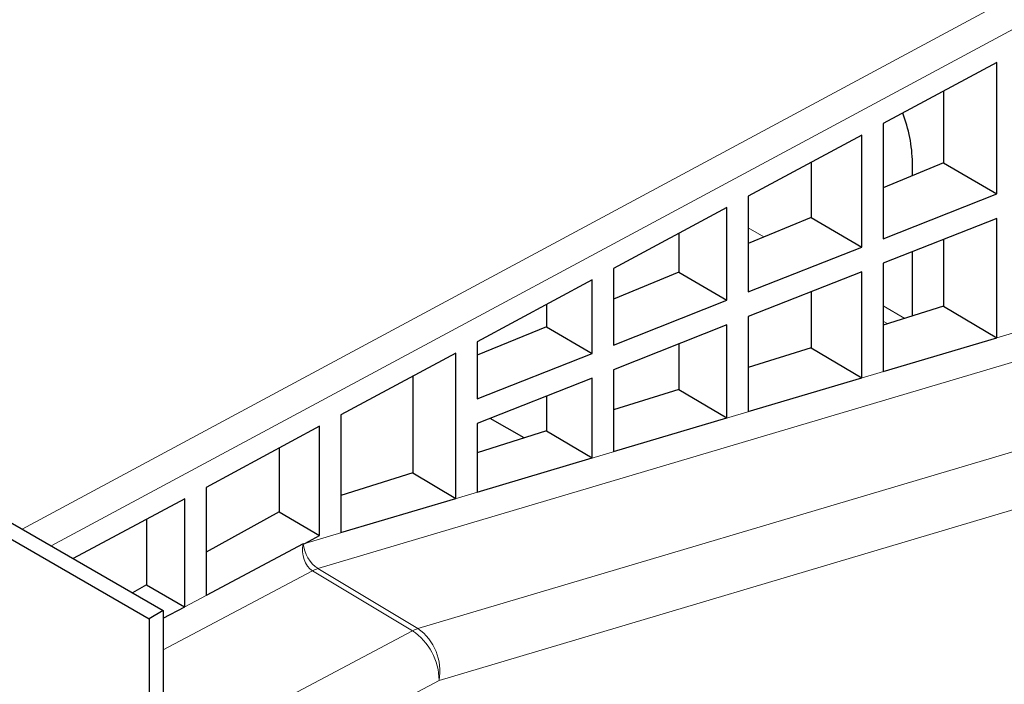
# Paper-space layout 'Blatt2' of a CAD drawing. Header units: millimetres. Extents: x 5 to 418, y 2 to 292.
# Tile 58 of 64: x 319 to 344, y 219 to 235. Entities that reach past the tile are written whole.
import ezdxf

# ---------------------------------------------------------------- set-up
doc = ezdxf.new("R2010")
doc.units = ezdxf.units.MM

psp = doc.layouts.new('Blatt2')

# ---------------------------------------------------------------- linework, layer by layer
at = {"color": 7, "linetype": 'Continuous', "lineweight": 25}
for p, q in [((252.197, 261.439), (322.908, 220.619)), ((251.843, 261.235), (322.554, 220.415)), ((343.661, 234.261), (340.833, 232.742)), ((343.661, 230.993), (343.661, 234.261)), ((342.34, 233.551), (342.34, 231.768)), ((340.833, 232.742), (340.833, 229.877)), ((340.303, 232.457), (337.474, 230.938)), ((340.303, 229.668), (340.303, 232.457)), ((339.043, 231.781), (339.043, 230.407)), ((342.34, 231.768), (340.833, 231.146)), ((341.565, 231.448), (341.565, 231.766)), ((342.34, 231.768), (343.661, 230.993)), ((340.833, 229.877), (343.661, 230.993)), ((337.474, 230.938), (337.474, 228.552)), ((336.944, 230.654), (334.115, 229.135)), ((336.944, 228.343), (336.944, 230.654)), ((339.043, 230.407), (337.474, 229.76)), ((339.043, 230.407), (340.303, 229.668)), ((343.661, 230.38), (340.833, 229.265)), ((343.661, 227.412), (343.661, 230.38)), ((335.746, 230.01), (335.746, 229.047)), ((342.34, 229.859), (342.34, 228.195)), ((337.474, 228.552), (340.303, 229.668)), ((341.565, 227.952), (341.565, 229.553)), ((340.833, 229.265), (340.833, 226.571)), ((334.115, 229.135), (334.115, 227.228)), ((335.746, 229.047), (334.115, 228.374)), ((335.746, 229.047), (336.944, 228.343)), ((340.303, 229.056), (337.474, 227.94)), ((340.303, 226.414), (340.303, 229.056)), ((333.585, 228.85), (330.723, 227.313)), ((333.585, 227.019), (333.585, 228.85)), ((339.043, 228.559), (339.043, 227.161)), ((334.115, 227.228), (336.944, 228.343)), ((332.449, 228.24), (332.449, 227.686)), ((342.34, 228.195), (340.833, 227.722)), ((342.34, 228.195), (343.661, 227.412)), ((337.474, 227.94), (337.474, 225.574)), ((332.449, 227.686), (330.723, 226.974)), ((332.449, 227.686), (333.585, 227.019)), ((336.944, 227.731), (334.115, 226.615)), ((336.944, 225.416), (336.944, 227.731)), ((330.723, 227.313), (330.723, 225.89)), ((340.833, 226.571), (343.661, 227.412)), ((335.746, 227.258), (335.746, 226.127)), ((339.043, 227.161), (337.474, 226.669)), ((339.043, 227.161), (340.303, 226.414)), ((330.193, 227.029), (327.331, 225.492)), ((330.193, 223.411), (330.193, 227.029)), ((330.723, 225.89), (333.585, 227.019)), ((334.115, 226.615), (334.115, 224.576)), ((329.119, 226.452), (329.119, 224.048)), ((333.585, 226.406), (330.723, 225.277)), ((333.585, 224.419), (333.585, 226.406)), ((337.474, 225.574), (340.303, 226.414)), ((335.746, 226.127), (334.115, 225.615)), ((335.746, 226.127), (336.944, 225.416)), ((332.449, 225.958), (332.449, 225.093)), ((327.331, 225.492), (327.331, 222.561)), ((331.892, 224.918), (331.047, 225.405)), ((334.115, 224.576), (336.944, 225.416)), ((326.8, 225.207), (323.972, 223.688)), ((326.8, 222.488), (326.8, 225.207)), ((330.723, 225.277), (330.723, 223.569)), ((332.449, 225.093), (330.723, 224.551)), ((332.449, 225.093), (333.585, 224.419)), ((325.789, 224.664), (325.789, 223.075)), ((330.723, 223.569), (333.585, 224.419)), ((329.119, 224.048), (327.331, 223.487)), ((329.119, 224.048), (330.193, 223.411)), ((323.972, 223.688), (323.972, 220.998)), ((323.442, 223.404), (320.666, 221.913)), ((323.442, 220.717), (323.442, 223.404)), ((327.331, 222.561), (330.193, 223.411)), ((322.492, 222.893), (322.492, 221.259)), ((325.789, 223.075), (323.972, 222.074)), ((325.789, 223.075), (326.8, 222.488)), ((326.433, 222.294), (326.8, 222.488)), ((326.394, 222.282), (323.972, 220.998)), ((326.394, 222.282), (326.433, 222.294)), ((322.492, 221.259), (322.137, 221.063)), ((322.492, 221.259), (323.434, 220.713)), ((322.908, 220.434), (323.442, 220.717)), ((322.908, 220.619), (322.554, 220.415)), ((322.908, 220.619), (322.908, 73.641)), ((322.554, 220.415), (322.554, 73.437))]:
    psp.add_line(p, q, dxfattribs=at)
at = {"color": 7, "linetype": 'Continuous', "lineweight": 18}
for p, q in [((319.396, 222.646), (343.85, 235.778)), ((344.192, 235.158), (320.116, 222.231)), ((337.863, 229.92), (337.474, 230.145)), ((337.478, 229.762), (337.474, 229.764)), ((337.478, 229.762), (337.474, 229.764)), ((341.376, 227.892), (340.833, 228.206)), ((340.948, 227.758), (340.833, 227.825)), ((340.948, 227.758), (340.833, 227.825)), ((326.433, 222.294), (344.192, 227.568)), ((344.622, 226.972), (326.76, 221.667)), ((329.248, 220.174), (347.386, 225.561)), ((348.048, 224.31), (329.776, 218.883)), ((326.76, 221.667), (329.248, 220.174)), ((326.622, 221.61), (322.908, 219.64)), ((329.11, 220.117), (326.622, 221.61)), ((323.442, 220.717), (323.972, 220.998)), ((322.908, 216.829), (329.11, 220.117)), ((329.776, 218.883), (322.908, 215.242))]:
    psp.add_line(p, q, dxfattribs=at)
at = {"color": 7, "linetype": 'Continuous', "lineweight": 25}
psp.add_arc((337.921, 231.69), 3.644, 1.1925, 21.135, dxfattribs=at)
at = {"color": 7, "linetype": 'Continuous', "lineweight": 18}
for centre, radius, start, end in [((326.983, 220.935), 0.765, 106.9506, 118.1496), ((329.471, 219.441), 0.766, 106.9541, 118.1375), ((328.287, 218.876), 1.489, 0.2876, 56.441), ((328.502, 219.116), 1.294, 349.654, 54.8429)]:
    psp.add_arc(centre, radius, start, end, dxfattribs=at)
for major_axis, ratio, start_param, end_param in [((-0.064, 0.512), 0.717936, 1.073183, 2.626526), ((-0.26, 0.44), 0.547683, 0.800675, 2.354018)]:
    psp.add_ellipse((326.748, 222.078), major_axis=major_axis, ratio=ratio, start_param=start_param, end_param=end_param, dxfattribs=at)

doc.saveas('drawing.dxf')
